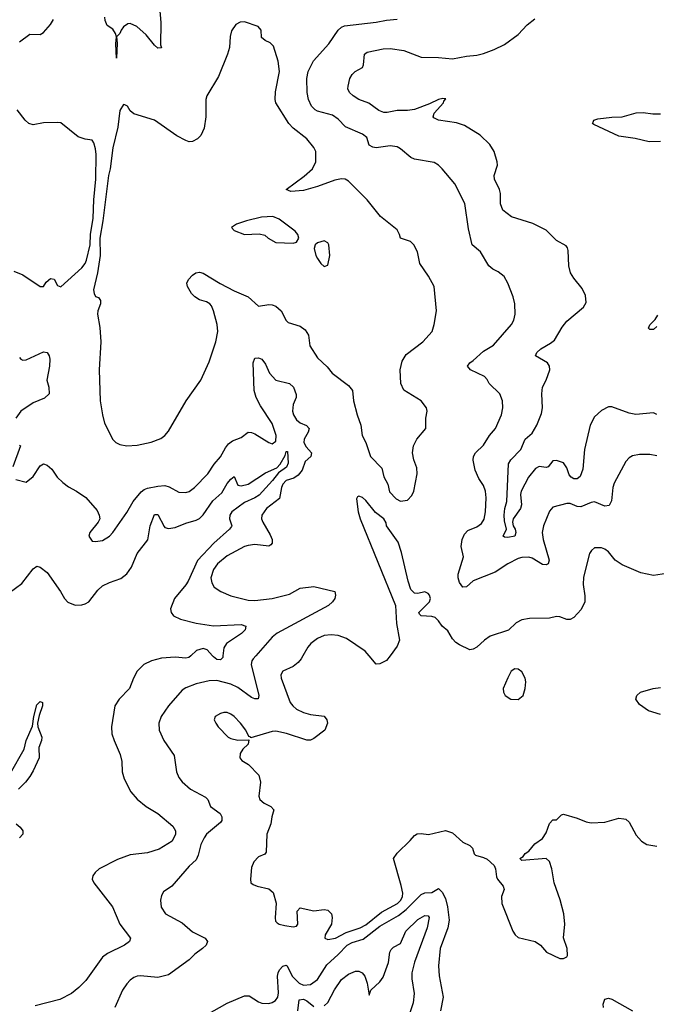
# Model space of a CAD drawing. Header units: inches. Extents: x 1245430 to 1420861, y 606325 to 671315.
# Tile 73 of 256: x 1320492 to 1324167, y 617989 to 623670. Entities that reach past the tile are written whole.
import ezdxf

# ---------------------------------------------------------------- set-up
doc = ezdxf.new("R2010")
doc.units = ezdxf.units.IN
doc.header["$MEASUREMENT"] = 0
doc.layers.add('B3621', color=7, linetype='Continuous')
doc.layers.add('B3622', color=7, linetype='Continuous')

msp = doc.modelspace()

# ---------------------------------------------------------------- linework, layer by layer
at = {"layer": 'B3621', "color": 5}
for points, elevation in [([(1321479.3, 620000), (1321468, 619990), (1321450, 619985.5), (1321390, 619991), (1321310, 619986), (1321253, 619970), (1321208.4, 619950), (1321170.3, 619910), (1321148.7, 619870), (1321124.9, 619810), (1321066.7, 619750), (1321041.7, 619710), (1321022.6, 619590), (1321023.6, 619550), (1321036.1, 619510), (1321071.4, 619430), (1321080.8, 619390), (1321083.2, 619330), (1321094.9, 619290), (1321133.7, 619213.7), (1321170, 619172.2), (1321222.4, 619130), (1321290, 619089.1), (1321376.3, 619016.3), (1321391.6, 618990), (1321390.2, 618970), (1321371.3, 618930), (1321295.9, 618884.1), (1321230, 618862.7), (1321129.4, 618850.6), (1321055.6, 618824.4), (1320950.7, 618770), (1320927.3, 618750), (1320913.4, 618730), (1320910.6, 618710), (1320920.5, 618690), (1321027, 618550), (1321070.3, 618450), (1321132, 618370), (1321126.4, 618350), (1321097.6, 618330), (1320999, 618281), (1320970, 618259.8), (1320873.3, 618126.7), (1320833.7, 618086.3), (1320790, 618051.2), (1320723.4, 618016.6), (1320580.4, 617979.6)], 820), ([(1321855.4, 620000), (1321838.8, 619981.2), (1321831.4, 619970), (1321827.8, 619950), (1321871.4, 619770), (1321868.5, 619751.5), (1321850, 619750.8), (1321830, 619759.5), (1321750, 619816.4), (1321710, 619834.9), (1321630, 619856.2), (1321585, 619855), (1321510, 619836.8), (1321450, 619813.8), (1321430, 619801), (1321351.4, 619710), (1321308.9, 619650), (1321295.6, 619610), (1321296, 619570), (1321323.6, 619510), (1321383.2, 619423.2), (1321396.9, 619330), (1321410, 619296.3), (1321430, 619272.4), (1321478, 619230), (1321564.2, 619184.2), (1321577.6, 619170), (1321592.7, 619130), (1321648.9, 619090), (1321657.8, 619070), (1321658.8, 619050), (1321650, 619036.9), (1321570.2, 618970), (1321556.1, 618950), (1321537.3, 618910), (1321522.8, 618850), (1321510, 618821.6), (1321470, 618785.6), (1321370.4, 618670), (1321322.7, 618637.3), (1321310, 618617.2), (1321303.6, 618590), (1321309.3, 618549.3), (1321334, 618510), (1321430, 618458), (1321490, 618407.1), (1321562, 618370), (1321576.4, 618350), (1321568.5, 618330), (1321547, 618310), (1321503.1, 618276.9), (1321470, 618245.1), (1321350, 618158.7), (1321290, 618142.8), (1321190, 618153.5), (1321170, 618151.1), (1321150, 618143.5), (1321130, 618128), (1321110, 618107.6), (1321084.9, 618070), (1321041.1, 617970)], 840), ([(1321665.1, 620000), (1321664.1, 619990), (1321650, 619975.3), (1321630, 619978.5), (1321610, 619993.3), (1321604, 620000)], 820), ([(1322127, 620000), (1322117.3, 619982.7), (1322099.5, 619960.5), (1322070, 619938.3), (1322010.7, 619910), (1321999.3, 619890), (1322001.6, 619870), (1322053.7, 619730), (1322068.7, 619710), (1322090, 619691.8), (1322130, 619671.6), (1322170, 619660.3), (1322250, 619650.5), (1322264.9, 619630), (1322267.7, 619610), (1322253, 619570), (1322190, 619522), (1322170, 619512), (1322150, 619512), (1322031.7, 619551.7), (1321970, 619564.4), (1321950, 619562.6), (1321826, 619526), (1321826, 619530), (1321814.6, 619534.6), (1321797, 619570), (1321766.6, 619610), (1321730, 619649.3), (1321710, 619662), (1321690, 619671.5), (1321670, 619671.5), (1321650, 619666.6), (1321621, 619650), (1321614.8, 619630), (1321624, 619610), (1321637.3, 619590), (1321696, 619530), (1321710, 619522), (1321750, 619513.4), (1321814, 619514), (1321810.8, 619490), (1321779.9, 619460.1), (1321764.9, 619435.1), (1321763, 619410), (1321774.9, 619394.9), (1321812.4, 619372.4), (1321871.3, 619310), (1321881, 619270), (1321871.3, 619190), (1321878, 619170), (1321902, 619150), (1321942, 619130), (1321958, 619110), (1321946.8, 619070), (1321942, 619030), (1321918.4, 618970), (1321913.7, 618866.3), (1321906, 618854), (1321870, 618839.3), (1321843, 618810), (1321830, 618778), (1321824, 618710), (1321826.8, 618690), (1321839.8, 618679.8), (1321862, 618670), (1321930, 618655.5), (1321954.3, 618634.3), (1321971.5, 618571.5), (1321966.6, 618486.6), (1321968.7, 618468.7), (1321978.4, 618458.4), (1321990.4, 618450.4), (1322023.1, 618443.1), (1322070, 618436.4), (1322090, 618438.8), (1322097, 618450), (1322093.8, 618526.2), (1322110, 618545.5), (1322190, 618528.2), (1322250, 618534.8), (1322270, 618531), (1322291.3, 618510), (1322296, 618490), (1322291, 618450), (1322254.4, 618390), (1322253, 618370), (1322270, 618362), (1322314, 618370), (1322376.3, 618403.7), (1322457.6, 618430), (1322490, 618447.5), (1322580.7, 618519.3), (1322673.2, 618570), (1322692.3, 618590), (1322701.8, 618610), (1322703.5, 618630), (1322694, 618674), (1322649.2, 618830), (1322670, 618861), (1322746.5, 618933.5), (1322770, 618962), (1322787, 618973), (1322810, 618974.4), (1322851.9, 618968.1), (1322950, 618990.8), (1322990, 618978.8), (1323050, 618924.7), (1323090, 618904.7), (1323104.7, 618890), (1323116, 618856), (1323122, 618850), (1323170, 618836.3), (1323190, 618826), (1323230.8, 618790), (1323239.1, 618770), (1323244.4, 618724.4), (1323250.5, 618710), (1323283, 618670), (1323287.7, 618650), (1323272.4, 618610), (1323275.3, 618570), (1323338.3, 618410), (1323351.3, 618390), (1323370, 618374.7), (1323466.8, 618350), (1323498, 618330), (1323532, 618290), (1323610, 618252), (1323630, 618252), (1323650, 618262), (1323654, 618270), (1323652.3, 618310), (1323631.8, 618371.8), (1323638.3, 618450), (1323633.1, 618510), (1323611.6, 618591.6), (1323576.4, 618690), (1323563.5, 618770), (1323550, 618813.2), (1323530, 618829.3), (1323390, 618818), (1323378, 618830), (1323398, 618842), (1323410, 618858), (1323430, 618871.3), (1323465.6, 618914.4), (1323510, 618944.7), (1323530, 618978), (1323550, 619031.3), (1323570, 619052), (1323590, 619052), (1323619, 619081), (1323630, 619086), (1323710, 619063), (1323760.9, 619040.9), (1323790, 619034.9), (1323870, 619040.3), (1323950, 619062.4), (1323979.5, 619059.5), (1323990, 619056.3), (1324010, 619038.8), (1324050, 618964.9), (1324080.5, 618930), (1324111.5, 618911.5), (1324170, 618900.9)], 860), ([(1322630.5, 620000), (1322610, 619971.5), (1322570, 619952.8), (1322550, 619951.8), (1322509.4, 620000)], 860), ([(1324190, 619660.7), (1324122.5, 619682.5), (1324070, 619719), (1324049, 619750), (1324054, 619770), (1324075.3, 619790), (1324148.7, 619810), (1324190, 619817.4)], 860), ([(1320438.7, 619321.3), (1320518.4, 619461.6), (1320530, 619510.2), (1320566.3, 619593.7), (1320573.6, 619650), (1320590, 619715.8), (1320610, 619736.4), (1320622.8, 619730), (1320624.2, 619710), (1320604.2, 619655.8), (1320594.6, 619610), (1320596.5, 619590), (1320618.6, 619530), (1320617.6, 619510), (1320603, 619470), (1320604.7, 619410), (1320570, 619335.8), (1320550, 619303.5), (1320526, 619270), (1320484.6, 619230)], 780), ([(1320471, 619030), (1320494.3, 619010), (1320509.3, 618990), (1320510.1, 618969.9), (1320490.4, 618949.6)], 780), ([(1321570, 617928), (1321690, 617995.8), (1321790, 618036.9), (1321816.7, 618036.7), (1321870, 618002.7), (1321890, 617994.9), (1321930, 617993.8), (1321950, 617999.6), (1321968.9, 618011.1), (1321980.9, 618030), (1321985.6, 618054.4), (1321980.2, 618150), (1321983.2, 618170), (1321991.7, 618188.3), (1322010, 618209.1), (1322030, 618214.3), (1322035.8, 618210), (1322065, 618150), (1322104.7, 618110), (1322130, 618099.5), (1322170, 618102.7), (1322210, 618131.4), (1322263.9, 618216.1), (1322330, 618275.2), (1322382.7, 618330), (1322410, 618344.7), (1322475.1, 618364.9), (1322570, 618439.4), (1322679.1, 618500.9), (1322723.5, 618536.5), (1322810, 618622.1), (1322830, 618632.1), (1322870, 618633.6), (1322910, 618656.4), (1322930, 618636.4), (1322950, 618599.3), (1322961.8, 618550), (1322970, 618474), (1322962.8, 618430), (1322918.2, 618310), (1322909.1, 618210.9), (1322913.4, 618153.4), (1322935.3, 618030), (1322920.9, 617950)], 840), ([(1322250, 617979.2), (1322270, 617999.6), (1322308.9, 618071.1), (1322350, 618130.9), (1322390, 618161.9), (1322430, 618179.8), (1322450, 618179.3), (1322468.5, 618170), (1322484.5, 618150), (1322498.2, 618110), (1322510, 618042), (1322518, 618070), (1322570, 618118.3), (1322590, 618145.8), (1322620.2, 618230), (1322628.9, 618290), (1322635.3, 618304.7), (1322650, 618318), (1322690, 618340.2), (1322720.9, 618410), (1322790, 618477.9), (1322830, 618501.1), (1322850, 618499.6), (1322854.7, 618490), (1322844.5, 618430), (1322770, 618230.9), (1322754.7, 618170), (1322755, 618135), (1322769.6, 618050), (1322763.1, 617996.9), (1322734.1, 617910)], 820), ([(1322097, 617950), (1322105.6, 618014.4), (1322130, 618018.2), (1322150, 618008.4), (1322190, 617975.7)], 820), ([(1323860.9, 617970), (1323860.2, 617990), (1323870, 618017.3), (1323890, 618024.6), (1323910, 618018.4), (1324030, 617951.5)], 840)]:
    msp.add_lwpolyline(points, dxfattribs=dict(at, elevation=elevation))
at = {"layer": 'B3621', "color": 5, "elevation": 880}
msp.add_lwpolyline([(1323350, 619924.2), (1323329.3, 619910.7), (1323310, 619872.7), (1323283.1, 619810), (1323283.7, 619790), (1323293.4, 619770), (1323326.8, 619750), (1323370, 619748), (1323397.2, 619770), (1323409.5, 619810.5), (1323413.6, 619850), (1323409.6, 619870), (1323390, 619906.6), (1323370, 619921.3)], close=True, dxfattribs=at)
at = {"layer": 'B3622', "color": 5}
for points, elevation in [([(1321293.4, 623810), (1321306.4, 623653.6), (1321305.2, 623525.2), (1321310, 623508), (1321290, 623505.6), (1321270, 623523), (1321221.9, 623581.9), (1321167.7, 623630), (1321130, 623647.8), (1321115, 623645), (1321091.5, 623628.5), (1321077.1, 623610), (1321070, 623589.2), (1321050.8, 623570), (1321055.1, 623535.1), (1321050, 623448), (1321046, 623530), (1321049.8, 623570), (1321044.8, 623590), (1321030, 623614.3), (1320995.8, 623635.8), (1320984.2, 623664.2), (1320983.6, 623683.6)], 840), ([(1324170, 621391.5), (1324150, 621401.6), (1324048.8, 621391.2), (1324010, 621399.3), (1323910, 621436.8), (1323890, 621436), (1323850, 621414.5), (1323810, 621378), (1323784.5, 621330), (1323751.8, 621190), (1323743.1, 621076.9), (1323726.5, 621033.5), (1323710, 621019.8), (1323690, 621020.8), (1323674.7, 621030), (1323664.1, 621044.1), (1323650, 621084.2), (1323630, 621112.6), (1323590, 621126.6), (1323570, 621125.1), (1323542.8, 621090), (1323530, 621086.6), (1323490, 621091.6), (1323470, 621080.9), (1323429, 621030), (1323386.4, 620950), (1323382.6, 620930), (1323389, 620870), (1323382.7, 620850), (1323339.5, 620790), (1323336.6, 620770), (1323339.7, 620750), (1323351.8, 620730), (1323355.6, 620710), (1323350.2, 620690), (1323310, 620681), (1323290, 620683.5), (1323282.6, 620690), (1323301.4, 620730), (1323290, 620779), (1323288.7, 620811.3), (1323292.5, 620850), (1323303, 620890), (1323312.5, 621107.5), (1323327.4, 621130), (1323384.6, 621190), (1323409.6, 621250), (1323450, 621283.6), (1323476.2, 621330), (1323503.4, 621396.6), (1323510.6, 621429.4), (1323506.1, 621510), (1323510.5, 621549.5), (1323530.8, 621590), (1323552, 621650), (1323550.7, 621670), (1323538.8, 621690), (1323469.6, 621730), (1323477.4, 621750), (1323500.4, 621770), (1323556.8, 621803.2), (1323578.8, 621821.2), (1323623.7, 621896.3), (1323649.8, 621930.2), (1323747.3, 622010), (1323762, 622038), (1323757.4, 622077.4), (1323738, 622118), (1323690, 622178.4), (1323671.2, 622210), (1323661.7, 622250), (1323657.6, 622337.6), (1323653.8, 622353.8), (1323645.4, 622365.4), (1323590, 622395.1), (1323530, 622454.5), (1323454, 622494), (1323331.6, 622531.6), (1323281.3, 622570), (1323267.6, 622607.6), (1323267.1, 622667.1), (1323261.7, 622690), (1323233, 622750), (1323231.6, 622770), (1323249.6, 622830), (1323248, 622850), (1323231.2, 622910), (1323206.3, 622950), (1323150, 623004), (1323058.8, 623058.8), (1323014.1, 623074.1), (1322909.4, 623090), (1322882.8, 623102.8), (1322878.4, 623110), (1322883.7, 623130), (1322937.8, 623190), (1322940.4, 623199.6), (1322952.5, 623212.5), (1322934.7, 623214.7), (1322910, 623209.8), (1322856.6, 623183.4), (1322770, 623151.3), (1322730, 623145.3), (1322670, 623146.3), (1322613.7, 623133.7), (1322593.5, 623133.5), (1322565.1, 623145.1), (1322507.2, 623187.2), (1322450, 623209.8), (1322416.9, 623230), (1322395.1, 623250), (1322385.4, 623270), (1322386.9, 623286.9), (1322398.3, 623330), (1322410, 623352.7), (1322427.3, 623370), (1322470, 623394.4), (1322476.5, 623410), (1322482.3, 623470), (1322497.2, 623482.8), (1322590, 623502), (1322630, 623502.9), (1322710, 623492.2), (1322810, 623453.7), (1322910, 623451.8), (1322990, 623444.2), (1323070, 623459.7), (1323130, 623464.9), (1323170, 623475), (1323230, 623496.8), (1323290, 623527.1), (1323370, 623584.7), (1323420.7, 623639.3), (1323465.9, 623674.1)], 820), ([(1320490, 623541), (1320550, 623586), (1320610, 623584.9), (1320630, 623594.8), (1320670, 623641.3), (1320686, 623670)], 860), ([(1324170, 621154), (1324130, 621160.5), (1324070, 621161.3), (1324030, 621153.3), (1324010, 621141.6), (1323990, 621119.5), (1323924.2, 620995.8), (1323916.3, 620970), (1323907.4, 620892.6), (1323894.3, 620865.7), (1323870, 620863.7), (1323810, 620887.9), (1323790, 620883.8), (1323730, 620858.7), (1323710, 620860.4), (1323670, 620877.2), (1323650, 620877.6), (1323570, 620857.7), (1323550, 620834.7), (1323515, 620750), (1323507.3, 620710), (1323513.5, 620670), (1323548.5, 620551.5), (1323542, 620530), (1323530, 620524), (1323510, 620525.3), (1323450, 620562.5), (1323430, 620568.1), (1323390, 620567.1), (1323370, 620561.6), (1323310, 620530.8), (1323237.3, 620482.7), (1323110, 620432.7), (1323070, 620398), (1323050, 620396.3), (1323030, 620422.9), (1323022, 620450), (1323023.2, 620470), (1323052.7, 620570), (1323039.7, 620630), (1323045.4, 620670), (1323059.5, 620700.5), (1323078.1, 620721.9), (1323130, 620743.5), (1323157.9, 620762.1), (1323173, 620787), (1323179.7, 620830), (1323184.7, 620910), (1323179.9, 620950), (1323170, 620981.3), (1323142.3, 621022.3), (1323121.7, 621070), (1323109, 621129), (1323111, 621149), (1323123.5, 621170), (1323170, 621215.3), (1323203.1, 621270), (1323238.2, 621310), (1323273, 621390), (1323281.6, 621430), (1323279.6, 621470), (1323263.6, 621510), (1323201.3, 621570), (1323190, 621594.5), (1323174.5, 621610), (1323094.5, 621650), (1323077, 621670), (1323089.5, 621690), (1323110, 621702.6), (1323170, 621757.7), (1323227.7, 621792.3), (1323331.6, 621910), (1323343.8, 621936.2), (1323351.5, 621970), (1323349.7, 622029.7), (1323341.3, 622070), (1323309.8, 622149.8), (1323288.3, 622188.3), (1323254, 622214), (1323222.7, 622230), (1323199.3, 622250), (1323151.8, 622330), (1323103.6, 622370), (1323083.3, 622463.3), (1323062.2, 622610), (1323002.9, 622722.9), (1322930, 622809.6), (1322909.7, 622829.7), (1322884.9, 622844.9), (1322770, 622864), (1322750, 622873.7), (1322690, 622924.5), (1322670, 622935.9), (1322630, 622941.3), (1322550, 622929.8), (1322530, 622933.6), (1322510, 622946.6), (1322495.8, 622990), (1322471, 623010), (1322372.1, 623052.1), (1322330, 623095.5), (1322297.9, 623117.9), (1322210, 623141.7), (1322196.8, 623150), (1322176, 623170), (1322158.3, 623210), (1322151.2, 623250), (1322149.8, 623330), (1322157.3, 623370), (1322187.7, 623432.3), (1322276.4, 623530), (1322330.9, 623609.1), (1322350, 623626.4), (1322366.1, 623633.9), (1322550, 623655.6), (1322610, 623667.5), (1322670, 623671.8)], 840), ([(1320458.8, 622218.8), (1320510, 622198), (1320610, 622131), (1320630, 622130.7), (1320645.3, 622154.7), (1320670, 622177.1), (1320690, 622173.4), (1320710, 622136.3), (1320730, 622128.5), (1320850, 622237.1), (1320870, 622263), (1320878.1, 622281.9), (1320899.1, 622370), (1320901.3, 622430), (1320915.9, 622524.1), (1320918.8, 622630), (1320931.3, 622750), (1320932.3, 622892.3), (1320930, 622924), (1320919.8, 622959.8), (1320910, 622975.1), (1320870, 622979.6), (1320830, 622993.6), (1320730, 623073.6), (1320710, 623076.9), (1320630, 623073.6), (1320570, 623063), (1320543.7, 623070), (1320522.9, 623090), (1320476.9, 623150)], 860), ([(1324190, 622967.7), (1324125.7, 622965.7), (1324044.2, 622984.2), (1323950, 622997.6), (1323805.3, 623065.3), (1323798, 623070), (1323801.2, 623078.8), (1323806, 623090), (1323830, 623098.5), (1323910, 623107.7), (1323970, 623108.7), (1324050, 623132.4), (1324090, 623134.4), (1324146.5, 623126.5), (1324190, 623125.8)], 780), ([(1324170, 621898.9), (1324150, 621882.3), (1324130, 621882.4), (1324120.7, 621890), (1324129.6, 621909.6), (1324159.9, 621940.1), (1324175.9, 621964.1)], 780), ([(1320490, 621720.7), (1320499.1, 621710), (1320510, 621704.9), (1320530, 621706.9), (1320630, 621753.5), (1320650.2, 621750), (1320661.5, 621730), (1320665.5, 621710), (1320663.5, 621670), (1320649.3, 621590), (1320660.8, 621550), (1320662.4, 621510), (1320634.6, 621485.4), (1320570, 621459.4), (1320499.1, 621410), (1320468.6, 621370)], 840), ([(1320470, 621016), (1320530, 621000.7), (1320570, 621033), (1320610, 621094.8), (1320630, 621107.7), (1320650, 621099.1), (1320677, 621077), (1320707.7, 621030), (1320740.2, 621000.2), (1320774.1, 620974.1), (1320819.3, 620950), (1320873, 620913), (1320938, 620838), (1320950.6, 620810), (1320953.4, 620790), (1320944, 620770), (1320897.3, 620710), (1320891, 620690), (1320910, 620661), (1320930, 620658.8), (1320970, 620664.9), (1321009.3, 620690), (1321030, 620710.5), (1321110, 620825.5), (1321147.3, 620890), (1321193.6, 620946.4), (1321210, 620958.8), (1321230, 620967), (1321290, 620978.6), (1321330, 620981.1), (1321354.5, 620974.5), (1321410, 620943.1), (1321450, 620940.9), (1321470, 620946.5), (1321501.1, 620970), (1321577.3, 621050), (1321614.7, 621105.3), (1321650, 621147), (1321680, 621200), (1321697.9, 621222.1), (1321721, 621239), (1321770, 621258.4), (1321809.7, 621290.3), (1321830, 621288.5), (1321850, 621279.5), (1321930, 621230.4), (1321950, 621222.6), (1321970, 621237.6), (1321972.8, 621270), (1321950, 621339.3), (1321882.1, 621442.1), (1321857.6, 621490), (1321845.3, 621530), (1321838.7, 621690), (1321850, 621717.3), (1321870, 621719.3), (1321890, 621710.4), (1321910, 621682), (1321934.6, 621630), (1321970, 621590.4), (1322050, 621570.3), (1322072.9, 621550), (1322087.7, 621507.7), (1322086.9, 621490), (1322069.4, 621450), (1322066.9, 621410), (1322072.9, 621390), (1322090, 621361.1), (1322110, 621344.1), (1322147.5, 621327.5), (1322162.4, 621310), (1322156.8, 621290), (1322134, 621250), (1322132.3, 621230), (1322145.8, 621205.8), (1322176, 621170), (1322172.2, 621150), (1322139.8, 621120.2), (1322121.5, 621070), (1322098.9, 621041.1), (1322074.8, 621025.2), (1322030, 621010.7), (1322010.8, 620990), (1322002.7, 620970), (1321992.1, 620907.9), (1321917.3, 620850), (1321889.3, 620810.7), (1321887.7, 620790), (1321896.1, 620770), (1321937.9, 620697.9), (1321949, 620670), (1321948.7, 620650), (1321940.9, 620639.1), (1321929, 620631), (1321850, 620641), (1321810, 620636.2), (1321790, 620629.8), (1321690, 620575.4), (1321634, 620530), (1321610, 620496.9), (1321595.8, 620450), (1321599.9, 620419.9), (1321614.8, 620394.8), (1321653.4, 620370), (1321710, 620345.5), (1321810, 620319.6), (1321850, 620317.6), (1321950, 620330.2), (1322050, 620355.8), (1322110, 620390.3), (1322190, 620398.7), (1322310, 620370.7), (1322314, 620350), (1322310.6, 620330), (1322297.3, 620310), (1322274, 620290), (1321978.7, 620130), (1321950, 620106.6), (1321855.4, 620000)], 840), ([(1320430, 620362.8), (1320504.4, 620415.6), (1320570, 620501.3), (1320590, 620515.8), (1320610, 620511.7), (1320650, 620479.5), (1320727.2, 620370), (1320750.3, 620330), (1320770, 620308.9), (1320811.5, 620291.5), (1320850, 620292.7), (1320870, 620299), (1320890, 620311.6), (1320942.6, 620377.4), (1320970, 620402.2), (1321010, 620422.7), (1321074.8, 620445.2), (1321110, 620471.6), (1321136.2, 620510), (1321170, 620590.3), (1321231.2, 620668.8), (1321244.3, 620750), (1321270, 620813.8), (1321290, 620814.6), (1321325.6, 620745.6), (1321330, 620740.2), (1321350, 620734.3), (1321390, 620738.9), (1321450, 620765.5), (1321510, 620781.6), (1321530, 620792.5), (1321550, 620812.6), (1321607, 620893), (1321659.5, 620940.5), (1321690, 620993.7), (1321710, 621019.1), (1321730, 621033.1), (1321750, 620983.5), (1321770, 620979.8), (1321810, 620990.1), (1321910, 621054.8), (1321976.9, 621083.1), (1321995.3, 621104.7), (1322025, 621155), (1322030, 621178.8), (1322037.3, 621177.3), (1322041.9, 621110), (1322032.6, 621087.4), (1321985.2, 621054.8), (1321950.8, 621010), (1321874.2, 620925.8), (1321850, 620910), (1321790, 620884.8), (1321715.9, 620830), (1321704.2, 620810), (1321702.6, 620790), (1321716.5, 620750), (1321714.1, 620745.9), (1321702.8, 620730), (1321612.8, 620650), (1321517.8, 620550), (1321463.8, 620430), (1321451.3, 620408.7), (1321386.1, 620330), (1321362.7, 620270), (1321366, 620250), (1321379.5, 620230), (1321420.7, 620210), (1321510, 620187.9), (1321610, 620171.9), (1321770, 620179.8), (1321797, 620170), (1321792.9, 620150), (1321771.8, 620128.2), (1321686, 620070), (1321670, 620046), (1321665.1, 620000)], 820), ([(1320490, 621214), (1320497.3, 621210), (1320451.5, 621090)], 840), ([(1324225.1, 620474.9), (1324150, 620463.5), (1324078.2, 620478.2), (1323970, 620524.2), (1323930, 620551.3), (1323890, 620599.7), (1323870, 620614.8), (1323850, 620623.1), (1323810, 620622.4), (1323792.5, 620607.5), (1323781.7, 620590), (1323747.1, 620452.9), (1323744.6, 620410), (1323754.3, 620345.7), (1323754.9, 620310), (1323733.1, 620266.9), (1323690, 620219.5), (1323670, 620209.4), (1323650, 620209.4), (1323610, 620223.7), (1323590, 620226), (1323550, 620217), (1323434.3, 620214.3), (1323390, 620206.6), (1323358, 620190), (1323312.6, 620147.4), (1323207.7, 620112.3), (1323174, 620090), (1323130, 620049.6), (1323110, 620037.6), (1323090, 620034), (1323030, 620062), (1323010, 620077), (1322990, 620098), (1322963.1, 620143.1), (1322929.8, 620169.8), (1322910, 620200.7), (1322890, 620220.5), (1322870, 620226.3), (1322809.4, 620229.4), (1322800.2, 620240.2), (1322795.3, 620250), (1322856.9, 620310), (1322862.6, 620330), (1322857.7, 620350), (1322850, 620359.7), (1322830, 620368.2), (1322790, 620358), (1322770, 620360.4), (1322750, 620382), (1322733.7, 620430), (1322696.2, 620596.2), (1322675.6, 620655.6), (1322609.5, 620750), (1322606.8, 620766.8), (1322594, 620790), (1322545.6, 620825.6), (1322490, 620894.5), (1322470, 620912.3), (1322450, 620921.2), (1322442.5, 620917.5), (1322435.3, 620904.7), (1322445.8, 620830), (1322456.5, 620790), (1322662, 620290), (1322666.5, 620186.5), (1322684.2, 620090), (1322670, 620055.1), (1322630.5, 620000)], 860), ([(1322509.4, 620000), (1322486.8, 620026.8), (1322379, 620099), (1322330, 620116.8), (1322290, 620120.2), (1322250, 620116.7), (1322210, 620099.1), (1322173.2, 620070), (1322155.2, 620050), (1322127, 620000)], 860), ([(1321604, 620000), (1321573.7, 620033.7), (1321550, 620041.5), (1321513.1, 620030), (1321479.3, 620000)], 820)]:
    msp.add_lwpolyline(points, dxfattribs=dict(at, elevation=elevation))
for points, elevation in [([(1321790, 623658), (1321764, 623656), (1321738.8, 623641.2), (1321714, 623606), (1321706.6, 623573.4), (1321703.7, 623510), (1321691.8, 623470), (1321639, 623341), (1321572.7, 623230), (1321566.7, 623210), (1321565.3, 623110), (1321557.1, 623042.9), (1321537.6, 623002.4), (1321517.7, 622982.3), (1321490, 622966.6), (1321470, 622964.4), (1321450, 622972.3), (1321398.9, 622998.9), (1321270, 623089.7), (1321150, 623127), (1321130, 623144.5), (1321114, 623170), (1321098.2, 623178.2), (1321090, 623180.9), (1321070, 623146.3), (1321057.4, 623050), (1321029, 622930), (1321014.3, 622810), (1321004.8, 622770), (1320971.8, 622510), (1320953.4, 622410), (1320956.8, 622310), (1320941.2, 622210), (1320918.2, 622110), (1320920.7, 622090), (1320930, 622073.4), (1320946.1, 622066.1), (1320958.9, 622050), (1320957.7, 622030), (1320943.1, 621990), (1320941.1, 621970), (1320953.7, 621893.7), (1320959.6, 621810), (1320951.3, 621650), (1320956.1, 621470), (1320969.1, 621389.1), (1320982.2, 621342.2), (1321030, 621247.3), (1321047.3, 621230), (1321070, 621219.5), (1321110.4, 621210.4), (1321170, 621215.3), (1321250, 621232), (1321307.3, 621252.7), (1321329.8, 621270.2), (1321350, 621295.5), (1321452.8, 621470), (1321537.6, 621590), (1321585.4, 621694.6), (1321623.5, 621810), (1321635.1, 621870), (1321632, 621910), (1321610.8, 621990), (1321598, 622018), (1321589.8, 622029.8), (1321570, 622041.5), (1321530, 622053.7), (1321502.4, 622070), (1321484.4, 622090), (1321461.3, 622130), (1321456.9, 622150), (1321465.6, 622170), (1321490, 622196.4), (1321509.4, 622210), (1321530, 622212.9), (1321550, 622207), (1321648, 622148), (1321730, 622104.9), (1321810, 622070.4), (1321870, 622016.3), (1321930, 622025.7), (1321950, 622024.2), (1321970, 622016), (1322001.3, 621990), (1322030, 621934), (1322041.8, 621921.8), (1322110, 621901.1), (1322140, 621880), (1322158, 621850), (1322167.5, 621787.5), (1322210, 621718), (1322266.1, 621666.1), (1322296.3, 621630), (1322390, 621558.4), (1322412.2, 621530), (1322419.1, 621470), (1322439.3, 621390), (1322460.3, 621330), (1322468.4, 621270), (1322490.4, 621230), (1322516.3, 621150), (1322582.5, 621082.5), (1322592.8, 621032.8), (1322617.3, 620990), (1322626.4, 620946.4), (1322665.4, 620905.4), (1322690, 620892), (1322730, 620898), (1322755.1, 620924.9), (1322766.6, 620950), (1322786.3, 621050), (1322783.8, 621083.8), (1322766.3, 621130), (1322759.6, 621170), (1322765.6, 621210), (1322784.5, 621250), (1322837, 621310), (1322836.8, 621370), (1322843.6, 621410), (1322839.5, 621430), (1322809.6, 621470), (1322710, 621532.3), (1322692.8, 621570), (1322687.1, 621650), (1322699.8, 621700.2), (1322723, 621737), (1322818, 621810), (1322872, 621870), (1322884.5, 621910), (1322898, 621990), (1322883.7, 622130), (1322851.6, 622190), (1322802.2, 622262.2), (1322788.1, 622330), (1322767.3, 622370), (1322747, 622390), (1322689.2, 622409.2), (1322684.5, 622430), (1322670, 622457.6), (1322574, 622534), (1322497.4, 622630), (1322390, 622737.3), (1322370, 622749.2), (1322350, 622751.8), (1322310, 622743.1), (1322210, 622707.2), (1322130, 622684.7), (1322057.7, 622677.7), (1322029.7, 622689.7), (1322133.3, 622766.7), (1322181.5, 622810), (1322200.4, 622850), (1322201.3, 622910), (1322190, 622932), (1322150, 622982.4), (1322070, 623044.2), (1322044.7, 623070), (1321969.8, 623189.8), (1321966, 623210), (1321967.5, 623252.5), (1321990.9, 623370.9), (1321983.5, 623430), (1321956.2, 623516.2), (1321937, 623537), (1321908.7, 623550), (1321887.2, 623567.2), (1321886, 623610), (1321869, 623630)], 860), ([(1321953.9, 622533.9), (1321886.8, 622530), (1321800.5, 622510), (1321743.8, 622490), (1321714, 622470), (1321730, 622454), (1321790, 622430.7), (1321873.4, 622433.4), (1321907.3, 622427.3), (1321926, 622410), (1321970, 622384.9), (1322070, 622380.7), (1322090, 622386.8), (1322104, 622410), (1322097.2, 622430), (1322081.2, 622450), (1321990, 622519.3)], 880), ([(1322250, 622394), (1322210, 622382), (1322198, 622370), (1322191.3, 622350), (1322201, 622310), (1322210, 622292), (1322230, 622262), (1322250, 622244.7), (1322270, 622254), (1322281.2, 622310), (1322277.2, 622370), (1322270, 622382)], 880)]:
    msp.add_lwpolyline(points, close=True, dxfattribs=dict(at, elevation=elevation))

doc.saveas('drawing.dxf')
